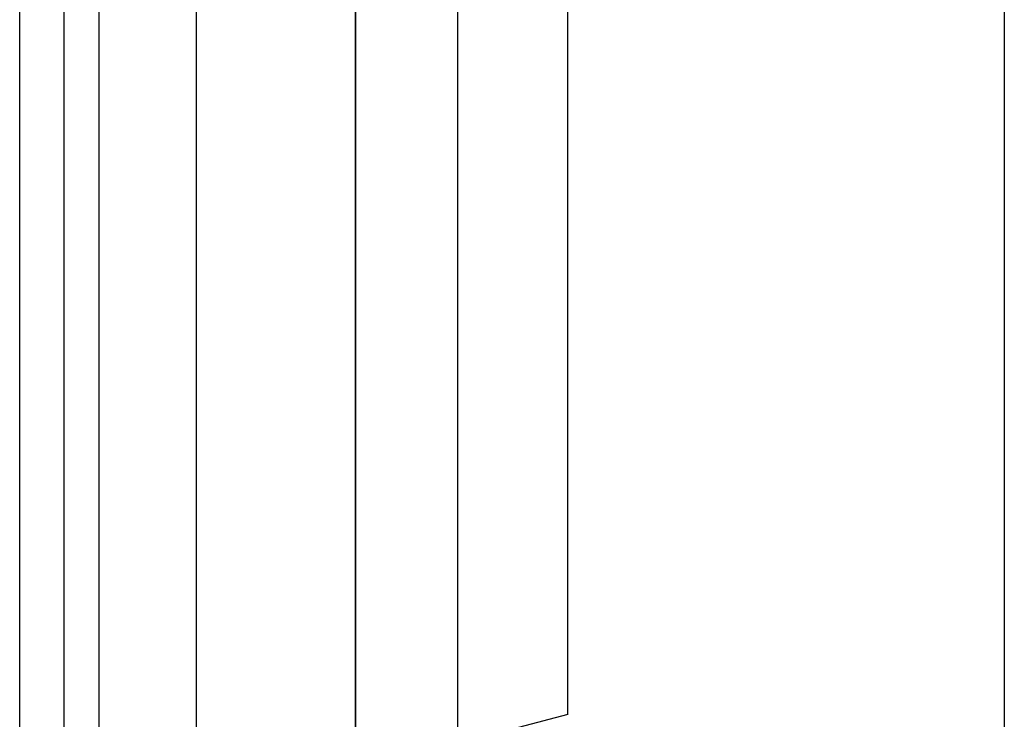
# Model space of a CAD drawing. Header units: millimetres. Extents: x 0 to 3905, y -1166 to 1110.
# Tile 94 of 155: x 1835 to 1894, y 597 to 639. Entities that reach past the tile are written whole.
import ezdxf

# ---------------------------------------------------------------- set-up
doc = ezdxf.new("R2010")
doc.units = ezdxf.units.MM
doc.header["$LTSCALE"] = 65.395
doc.layers.add('DE-13-001392DXF_CONTINUOUS_LINE', color=7, linetype='CONTINUOUS')
doc.layers.add('DE-13-001394DXF_CONTINUOUS_LINE', color=7, linetype='CONTINUOUS')

msp = doc.modelspace()

# ---------------------------------------------------------------- linework, layer by layer
at = {"layer": 'DE-13-001392DXF_CONTINUOUS_LINE'}
for p, q in [((1855.093, 564.964), (1855.093, 686.826)), ((1855.105, 564.784), (1855.105, 686.646)), ((1894.255, 681.443), (1894.255, 556.251)), ((1861.252, 579.782), (1861.252, 668.7)), ((1867.91, 597.304), (1867.91, 654.625)), ((1867.91, 597.304), (1864.919, 596.53))]:
    msp.add_line(p, q, dxfattribs=at)
at = {"layer": 'DE-13-001394DXF_CONTINUOUS_LINE'}
for p, q in [((1834.809, 538.074), (1834.809, 698.222)), ((1837.494, 537.243), (1837.494, 697.588)), ((1839.615, 540.207), (1839.615, 695.722)), ((1845.493, 538.968), (1845.493, 694.074))]:
    msp.add_line(p, q, dxfattribs=at)

doc.saveas('drawing.dxf')
